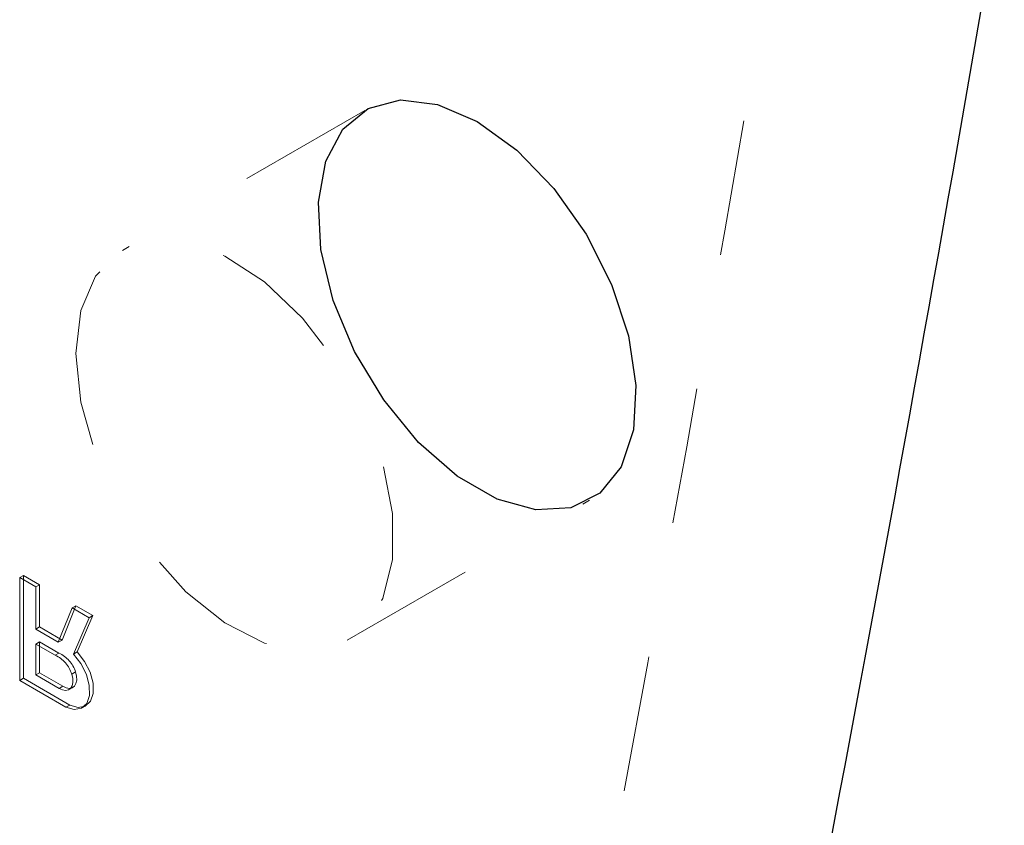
# Model space of a CAD drawing. Header units: inches. Extents: x 0.1 to 87.3, y 0.1 to 33.9.
# Tile 67 of 140: x 36.095 to 36.819, y 9.367 to 9.959. Entities that reach past the tile are written whole.
import ezdxf

# ---------------------------------------------------------------- set-up
doc = ezdxf.new("R2010")
doc.units = ezdxf.units.IN
doc.header["$MEASUREMENT"] = 0
doc.linetypes.add('HIDDEN', pattern=[0.075, 0.05, -0.025])

msp = doc.modelspace()

# ---------------------------------------------------------------- linework, layer by layer
at = {"color": 7, "linetype": 'HIDDEN', "lineweight": 18}
for p, q in [((36.348924, 9.891983), (36.170756, 9.789128)), ((36.348924, 9.891983), (36.170756, 9.789128)), ((36.336096, 9.502718), (36.514265, 9.605573)), ((36.336096, 9.502718), (36.514265, 9.605573)), ((36.095274, 9.548719), (36.098058, 9.550326)), ((36.095274, 9.548719), (36.095274, 9.473131)), ((36.107071, 9.541909), (36.095274, 9.548719)), ((36.098058, 9.474739), (36.098058, 9.550326)), ((36.098058, 9.550326), (36.109855, 9.543516)), ((36.107071, 9.541909), (36.109855, 9.543516)), ((36.107071, 9.510843), (36.107071, 9.541909)), ((36.109855, 9.543516), (36.109855, 9.51245)), ((36.133829, 9.526462), (36.123663, 9.501264)), ((36.126447, 9.502872), (36.136613, 9.528069)), ((36.133829, 9.526462), (36.136613, 9.528069)), ((36.146297, 9.519263), (36.133829, 9.526462)), ((36.136613, 9.528069), (36.149081, 9.520871)), ((36.134836, 9.492489), (36.146297, 9.519263)), ((36.149081, 9.520871), (36.13762, 9.494096)), ((36.146297, 9.519263), (36.149081, 9.520871)), ((36.107071, 9.510843), (36.109855, 9.51245)), ((36.109855, 9.51245), (36.126447, 9.502872)), ((36.123663, 9.501264), (36.107071, 9.510843)), ((36.107071, 9.499934), (36.109855, 9.501541)), ((36.107071, 9.499934), (36.107071, 9.477175)), ((36.121359, 9.491685), (36.107071, 9.499934)), ((36.109855, 9.478782), (36.109855, 9.501541)), ((36.109855, 9.501541), (36.124143, 9.493293)), ((36.123663, 9.501264), (36.126447, 9.502872)), ((36.121359, 9.491685), (36.124143, 9.493293)), ((36.134836, 9.492489), (36.13762, 9.494096)), ((36.095274, 9.473131), (36.098058, 9.474739)), ((36.132045, 9.455118), (36.098058, 9.474739)), ((36.107071, 9.477175), (36.109855, 9.478782)), ((36.107071, 9.477175), (36.124205, 9.467353)), ((36.126989, 9.46896), (36.109855, 9.478782)), ((36.133579, 9.477848), (36.136362, 9.479455)), ((36.095274, 9.473131), (36.129261, 9.453511)), ((36.124205, 9.467353), (36.126989, 9.46896)), ((36.131559, 9.466408), (36.134343, 9.468015)), ((36.129261, 9.453511), (36.132045, 9.455118)), ((36.14123, 9.452953), (36.144014, 9.45456))]:
    msp.add_line(p, q, dxfattribs=at)
at = {"color": 7, "linetype": 'Continuous', "lineweight": 25, "flags": 128}
msp.add_lwpolyline([(36.402517, 9.896341), (36.431595, 9.883797), (36.460672, 9.862769), (36.487923, 9.834578), (36.511634, 9.800997), (36.530316, 9.764134), (36.542795, 9.726306), (36.548287, 9.689891), (36.546447, 9.657175), (36.53739, 9.630216), (36.521686, 9.610706), (36.50032, 9.599871), (36.474637, 9.598393), (36.446249, 9.606365), (36.41694, 9.623284), (36.388552, 9.648089), (36.362869, 9.67922), (36.341504, 9.714722), (36.325799, 9.752364), (36.316743, 9.789781), (36.314902, 9.824621), (36.320394, 9.854696), (36.332873, 9.878115), (36.351555, 9.893408), (36.375267, 9.899613), (36.402517, 9.896341)], dxfattribs=at)
msp.add_lwpolyline([(36.402517, 9.896341), (36.431595, 9.883797), (36.460672, 9.862769), (36.487923, 9.834578), (36.511634, 9.800997), (36.530316, 9.764134), (36.542795, 9.726306), (36.548287, 9.689891), (36.546447, 9.657175), (36.53739, 9.630216), (36.521686, 9.610706), (36.50032, 9.599871), (36.474637, 9.598393), (36.446249, 9.606365), (36.41694, 9.623284), (36.388552, 9.648089), (36.362869, 9.67922), (36.341504, 9.714722), (36.325799, 9.752364), (36.316743, 9.789781), (36.314902, 9.824621), (36.320394, 9.854696), (36.332873, 9.878115), (36.351555, 9.893408), (36.375267, 9.899613), (36.402517, 9.896341)], dxfattribs=at)
at = {"color": 7, "linetype": 'HIDDEN', "lineweight": 18, "flags": 128}
for points in [[(36.140176, 9.744879), (36.136503, 9.713422), (36.140176, 9.677724), (36.150966, 9.640027), (36.168193, 9.602701), (36.190775, 9.568091), (36.217295, 9.538371), (36.246084, 9.51541), (36.275335, 9.500649), (36.303209, 9.495016), (36.327956, 9.498865), (36.348019, 9.511954), (36.362138, 9.533462), (36.369427, 9.562035), (36.369427, 9.59588), (36.362138, 9.632869), (36.348019, 9.670678), (36.327956, 9.706932), (36.303209, 9.739353), (36.275335, 9.765903), (36.246084, 9.784914), (36.217295, 9.795192), (36.190775, 9.796091), (36.168193, 9.787554), (36.150966, 9.770118), (36.140176, 9.744879)], [(36.140176, 9.744879), (36.136503, 9.713422), (36.140176, 9.677724), (36.150966, 9.640027), (36.168193, 9.602701), (36.190775, 9.568091), (36.217295, 9.538371), (36.246084, 9.51541), (36.275335, 9.500649), (36.303209, 9.495016), (36.327956, 9.498865), (36.348019, 9.511954), (36.362138, 9.533462), (36.369427, 9.562035), (36.369427, 9.59588), (36.362138, 9.632869), (36.348019, 9.670678), (36.327956, 9.706932), (36.303209, 9.739353), (36.275335, 9.765903), (36.246084, 9.784914), (36.217295, 9.795192), (36.190775, 9.796091), (36.168193, 9.787554), (36.150966, 9.770118), (36.140176, 9.744879)], [(36.129261, 9.453511), (36.135414, 9.451729), (36.140718, 9.452679), (36.144581, 9.456255), (36.146571, 9.462058), (36.146466, 9.469439), (36.144278, 9.477575), (36.140252, 9.485555), (36.134836, 9.492489)], [(36.13762, 9.494096), (36.143035, 9.487162), (36.147062, 9.479182), (36.14925, 9.471046), (36.149355, 9.463665), (36.147365, 9.457862), (36.143502, 9.454286), (36.138198, 9.453336), (36.132045, 9.455118)], [(36.124205, 9.467353), (36.12668, 9.466162), (36.129024, 9.465759), (36.131085, 9.466169), (36.132732, 9.467366), (36.133857, 9.469273), (36.13439, 9.471767), (36.134295, 9.474688), (36.133579, 9.477848)], [(36.136362, 9.479455), (36.137079, 9.476295), (36.137174, 9.473374), (36.136641, 9.47088), (36.135516, 9.468973), (36.133869, 9.467776), (36.131808, 9.467366), (36.129464, 9.467769), (36.126989, 9.46896)]]:
    msp.add_lwpolyline(points, dxfattribs=at)
at = {"color": 7, "linetype": 'Continuous', "lineweight": 25}
msp.add_arc((0.36948, 16.245794), 36.969891, 346.3789467, 350.3762389, dxfattribs=at)
msp.add_arc((0.36948, 16.245794), 36.969891, 346.3789467, 350.3762389, dxfattribs=at)
at = {"color": 7, "linetype": 'HIDDEN', "lineweight": 18}
for centre, radius, start, end in [((0.191407, 16.142919), 36.969794, 346.3789435, 350.3762457), ((0.191407, 16.142919), 36.969794, 346.3789435, 350.3762457), ((36.111468, 9.470636), 0.023257, 18.063528, 64.82938), ((36.114252, 9.472244), 0.023257, 18.062887, 64.82968)]:
    msp.add_arc(centre, radius, start, end, dxfattribs=at)

doc.saveas('drawing.dxf')
